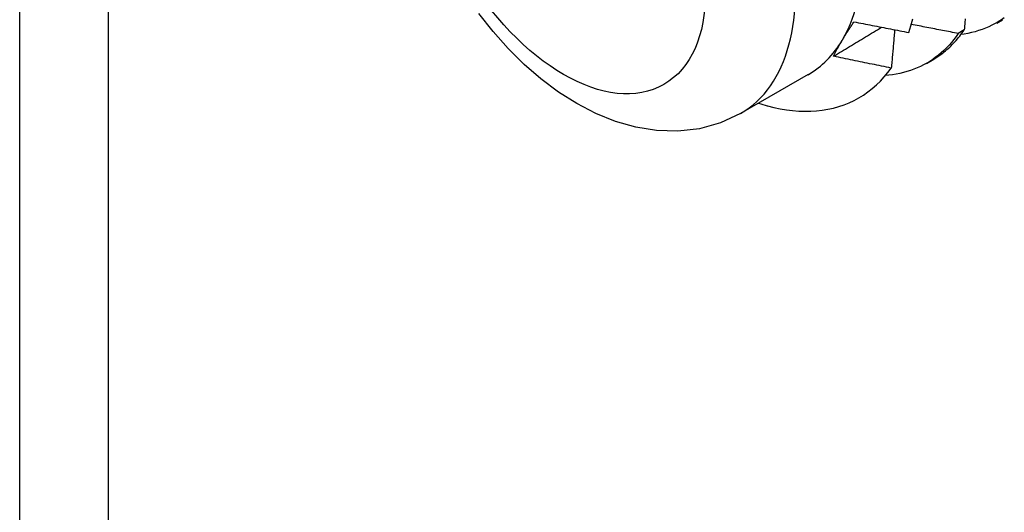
# Model space of a CAD drawing. Header units: inches. Extents: x 14 to 193, y 15 to 125.
# Tile 76 of 90: x 172.199 to 172.687, y 83.474 to 83.719. Entities that reach past the tile are written whole.
import ezdxf

# ---------------------------------------------------------------- set-up
doc = ezdxf.new("R2010")
doc.units = ezdxf.units.IN
doc.header["$LTSCALE"] = 12.41934
doc.header["$MEASUREMENT"] = 0
doc.layers.add('Visible Edges(ANSI)', color=7, linetype='Continuous', lineweight=25)
doc.layers.add('Visible Tangent Edges(ANSI)', color=7, linetype='Continuous', lineweight=25)

msp = doc.modelspace()

# ---------------------------------------------------------------- linework, layer by layer
at = {"layer": 'Visible Edges(ANSI)'}
for p, q in [((172.68305, 83.71728), (172.68586, 83.7189)), ((172.66694, 83.71396), (172.66399, 83.71213)), ((172.64825, 83.69719), (172.65106, 83.69881)), ((172.58949, 83.69168), (172.55608, 83.67239))]:
    msp.add_line(p, q, dxfattribs=at)
at = {"layer": 'Visible Edges(ANSI)', "flags": 128}
for points in [[(172.55608, 83.67239), (172.54616, 83.66774), (172.53569, 83.6648), (172.52503, 83.66357), (172.51443, 83.66389), (172.50406, 83.66559), (172.494, 83.66847), (172.48427, 83.67242), (172.47488, 83.67731), (172.46583, 83.68304), (172.45713, 83.68955), (172.4488, 83.69677), (172.44086, 83.70464), (172.43334, 83.71309), (172.42627, 83.72206)], [(172.60219, 83.70082), (172.60318, 83.70142), (172.60417, 83.70202), (172.60516, 83.70262), (172.60615, 83.70322), (172.60714, 83.70382), (172.60813, 83.70441), (172.60912, 83.70501), (172.61011, 83.70561), (172.6111, 83.70621), (172.61209, 83.70681), (172.61308, 83.70741), (172.61407, 83.70801), (172.61506, 83.70861), (172.61605, 83.70921), (172.61704, 83.70981), (172.61803, 83.71041), (172.61902, 83.71101), (172.62001, 83.71161), (172.621, 83.71221), (172.62199, 83.71281), (172.62298, 83.71341), (172.62397, 83.71401), (172.62496, 83.71461), (172.62594, 83.71521)], [(172.60654, 83.70894), (172.60675, 83.7093), (172.60696, 83.70966), (172.60718, 83.71003), (172.6074, 83.71039), (172.60763, 83.71076), (172.60785, 83.71112), (172.60808, 83.71149), (172.60831, 83.71186), (172.60854, 83.71223), (172.60877, 83.7126), (172.60901, 83.71297), (172.60925, 83.71334), (172.60949, 83.71372), (172.60973, 83.71409), (172.60997, 83.71447), (172.61022, 83.71485), (172.61047, 83.71523), (172.61072, 83.71561), (172.61097, 83.71599), (172.61123, 83.71638), (172.61149, 83.71676), (172.61175, 83.71715), (172.61201, 83.71754), (172.61227, 83.71793)], [(172.61227, 83.71793), (172.6134, 83.7177), (172.61453, 83.71747), (172.61566, 83.71724), (172.6168, 83.71702), (172.61793, 83.71679), (172.61906, 83.71657), (172.62019, 83.71634), (172.62132, 83.71612), (172.62245, 83.7159), (172.62359, 83.71567), (172.62472, 83.71545), (172.62585, 83.71523), (172.62699, 83.71501), (172.62812, 83.71479), (172.62925, 83.71457), (172.63039, 83.71435), (172.63152, 83.71413), (172.63266, 83.71391), (172.63379, 83.7137), (172.63493, 83.71348), (172.63606, 83.71326), (172.6372, 83.71305), (172.63833, 83.71283), (172.63947, 83.71262)], [(172.63947, 83.71262), (172.6405, 83.71598), (172.64141, 83.71945)], [(172.66399, 83.71213), (172.66302, 83.71232), (172.66204, 83.7125), (172.66107, 83.71268), (172.6601, 83.71287), (172.65913, 83.71305), (172.65815, 83.71323), (172.65718, 83.71342), (172.65621, 83.7136), (172.65524, 83.71379), (172.65427, 83.71397), (172.6533, 83.71416), (172.65232, 83.71435), (172.65135, 83.71453), (172.65038, 83.71472), (172.64941, 83.71491), (172.64844, 83.7151), (172.64747, 83.71529), (172.6465, 83.71548), (172.64553, 83.71567), (172.64456, 83.71586), (172.64359, 83.71605), (172.64262, 83.71624), (172.64165, 83.71643), (172.64068, 83.71662)], [(172.68678, 83.71985), (172.68531, 83.71884), (172.6838, 83.7179), (172.68225, 83.71702), (172.68067, 83.7162), (172.67906, 83.71544), (172.67741, 83.71474), (172.67573, 83.7141), (172.67402, 83.71352), (172.67229, 83.713), (172.67052, 83.71255), (172.66872, 83.71215), (172.66689, 83.71182), (172.66504, 83.71155)], [(172.66738, 83.71936), (172.66732, 83.71868), (172.66727, 83.71801), (172.66721, 83.71733), (172.66716, 83.71666), (172.6671, 83.71598), (172.66705, 83.71531), (172.66699, 83.71463), (172.66694, 83.71396)], [(172.66399, 83.71213), (172.66291, 83.71059), (172.66178, 83.7091), (172.66061, 83.70766), (172.6594, 83.70629), (172.65815, 83.70497), (172.65686, 83.70371), (172.65553, 83.70251), (172.65416, 83.70136), (172.65275, 83.70028), (172.6513, 83.69925), (172.64982, 83.69829), (172.6483, 83.69738), (172.64675, 83.69654), (172.64517, 83.69575), (172.64355, 83.69502), (172.6419, 83.69435), (172.64022, 83.69375), (172.63851, 83.6932), (172.63676, 83.69272), (172.635, 83.69229), (172.6332, 83.69193), (172.63137, 83.69163), (172.62952, 83.69139), (172.62765, 83.69121)], [(172.63243, 83.71396), (172.63237, 83.71317), (172.6323, 83.71238), (172.63223, 83.71159), (172.63216, 83.71081), (172.6321, 83.71002), (172.63203, 83.70923), (172.63196, 83.70844), (172.63189, 83.70765), (172.63182, 83.70686), (172.63175, 83.70607), (172.63168, 83.70528), (172.63162, 83.70449), (172.63155, 83.7037), (172.63148, 83.70291), (172.63141, 83.70212), (172.63134, 83.70133), (172.63127, 83.70054), (172.6312, 83.69974), (172.63112, 83.69895), (172.63105, 83.69816), (172.63098, 83.69737), (172.63091, 83.69657), (172.63084, 83.69578), (172.63077, 83.69498)], [(172.651, 83.69894), (172.65177, 83.69939), (172.65254, 83.69986), (172.6533, 83.70034), (172.65405, 83.70084), (172.65479, 83.70135), (172.65552, 83.70188), (172.65624, 83.70242), (172.65695, 83.70298), (172.65766, 83.70355), (172.65835, 83.70414), (172.65903, 83.70474), (172.6597, 83.70536), (172.66036, 83.706), (172.66101, 83.70665), (172.66166, 83.70731), (172.66229, 83.70799), (172.66291, 83.70868), (172.66351, 83.70939), (172.66411, 83.71012), (172.6647, 83.71085), (172.66528, 83.71161), (172.66584, 83.71238), (172.66639, 83.71316), (172.66694, 83.71396)], [(172.60219, 83.70082), (172.60234, 83.70114), (172.6025, 83.70147), (172.60265, 83.70179), (172.60281, 83.70212), (172.60298, 83.70245), (172.60314, 83.70278), (172.60331, 83.70311), (172.60348, 83.70344), (172.60365, 83.70377), (172.60383, 83.70411), (172.60401, 83.70444), (172.60419, 83.70478), (172.60437, 83.70512), (172.60455, 83.70546), (172.60474, 83.7058), (172.60493, 83.70614), (172.60512, 83.70649), (172.60532, 83.70684), (172.60551, 83.70718), (172.60571, 83.70753), (172.60592, 83.70788), (172.60612, 83.70823), (172.60633, 83.70859), (172.60654, 83.70894)], [(172.63077, 83.69498), (172.62957, 83.69522), (172.62838, 83.69546), (172.62719, 83.69569), (172.62599, 83.69593), (172.6248, 83.69617), (172.62361, 83.69641), (172.62242, 83.69665), (172.62122, 83.69689), (172.62003, 83.69713), (172.61884, 83.69737), (172.61765, 83.69761), (172.61646, 83.69786), (172.61527, 83.6981), (172.61408, 83.69834), (172.61289, 83.69859), (172.6117, 83.69883), (172.61051, 83.69908), (172.60932, 83.69933), (172.60813, 83.69958), (172.60694, 83.69982), (172.60575, 83.70007), (172.60456, 83.70032), (172.60337, 83.70057), (172.60219, 83.70082)], [(172.56932, 83.67617), (172.5725, 83.67538), (172.57566, 83.67474), (172.57878, 83.67423), (172.58185, 83.67385), (172.58489, 83.67362), (172.58788, 83.67352), (172.59083, 83.67357), (172.59373, 83.67375), (172.59658, 83.67407), (172.59936, 83.67453), (172.60209, 83.67512), (172.60475, 83.67586), (172.60734, 83.67673), (172.60986, 83.67773), (172.61231, 83.67887), (172.61468, 83.68014), (172.61698, 83.68155), (172.6192, 83.68308), (172.62134, 83.68475), (172.6234, 83.68655), (172.62538, 83.68847), (172.62727, 83.69052), (172.62907, 83.69269), (172.63077, 83.69498)]]:
    msp.add_lwpolyline(points, dxfattribs=at)
at = {"layer": 'Visible Edges(ANSI)'}
for centre, major_axis, start_param, end_param in [((172.52404, 83.80504), (0.06545, -0.11337), 0.314748, 1.361945), ((172.52404, 83.80504), (0.06545, -0.11337), 0, 0.314748), ((172.54143, 83.81509), (0.07776, -0.13468), 5.712947, 5.754141)]:
    msp.add_ellipse(centre, major_axis=major_axis, ratio=0.57735, start_param=start_param, end_param=end_param, dxfattribs=at)
at = {"layer": 'Visible Tangent Edges(ANSI)'}
for p, q in [((172.19873, 70.47653), (172.19873, 91.93047)), ((172.24257, 91.90516), (172.24257, 70.47653))]:
    msp.add_line(p, q, dxfattribs=at)
msp.add_ellipse((172.49063, 83.78576), major_axis=(0.06545, -0.11337), ratio=0.57735, start_param=0, end_param=3.141593, dxfattribs=at)
msp.add_ellipse((172.46836, 83.7729), major_axis=(0.0497, -0.08609), ratio=0.57735, dxfattribs=at)

doc.saveas('drawing.dxf')
